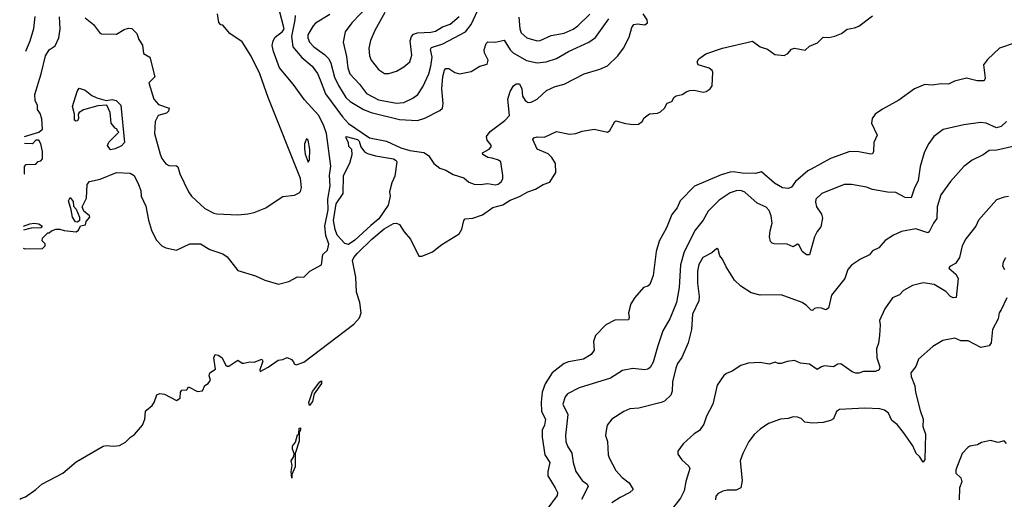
# Model space of a CAD drawing. Extents: x 2057697 to 2160550, y 827490 to 1016834.
# Tile 22 of 256: x 2057908 to 2064486, y 868758 to 871966. Entities that reach past the tile are written whole.
import ezdxf

# ---------------------------------------------------------------- set-up
doc = ezdxf.new("R2010")
doc.units = 0

msp = doc.modelspace()

# ---------------------------------------------------------------- linework, layer by layer
at = {"layer": '0CON20XD'}
for points in [[(2060237.7, 872062.3), (2060126.5, 871945), (2060083.3, 871885), (2060070, 871815), (2060090.9, 871720.9), (2060100.3, 871645), (2060114.7, 871605), (2060179.1, 871535), (2060225, 871473.8), (2060305, 871430.6), (2060425, 871409), (2060475, 871412.2), (2060535, 871440.4), (2060568.5, 871465), (2060601.7, 871518.3), (2060641.3, 871605), (2060655, 871656.2), (2060662.6, 871715), (2060652.9, 871767.1), (2060659.3, 871780.7), (2060735, 871803.8), (2060885.5, 871884.5), (2060924.8, 871935.2), (2060985, 872063.3)], [(2057907.8, 868759.2), (2057915, 868763.8), (2057946.7, 868775), (2058015, 868823.8), (2058055, 868860.8), (2058195, 868932.5), (2058285, 869009.5), (2058465.4, 869114.6), (2058485, 869119.5), (2058535, 869114.2), (2058575, 869118.8), (2058615, 869140), (2058647.5, 869175), (2058675, 869192.5), (2058727.5, 869255), (2058743.3, 869295), (2058748.8, 869345), (2058754.3, 869355.7), (2058793.3, 869385), (2058806.7, 869405), (2058825, 869457.5), (2058845, 869466.7), (2058875, 869462.5), (2058955, 869420), (2058980, 869435), (2058982.5, 869475), (2058990.7, 869489.3), (2059025, 869490), (2059035, 869510), (2059095, 869480), (2059130, 869485), (2059145, 869520), (2059166.4, 869533.6), (2059182.5, 869555), (2059173.3, 869585), (2059177.5, 869605), (2059215, 869630), (2059204.2, 869705), (2059213.1, 869726.9), (2059235, 869722.5), (2059257.8, 869707.8), (2059285, 869656.7), (2059295, 869650), (2059305, 869650), (2059365, 869690), (2059395, 869670), (2059405, 869670), (2059445, 869678), (2059475, 869676.7), (2059526.4, 869696.4), (2059533.3, 869683.3), (2059513.3, 869625), (2059515, 869612.5), (2059568, 869642), (2059635, 869690), (2059666.1, 869693.9), (2059695, 869706.7), (2059723, 869693), (2059738.3, 869678.3), (2059742.5, 869665), (2059755, 869657.5), (2059805.8, 869675), (2060139.4, 869930.6), (2060177.2, 869972.8), (2060188.7, 870005), (2060181.2, 870075), (2060158.1, 870145), (2060154.3, 870245), (2060131.4, 870355), (2060139.5, 870375), (2060164.5, 870405.5), (2060260.5, 870499.5), (2060342.9, 870567.1), (2060405, 870604.3), (2060425, 870605.8), (2060445, 870596), (2060476.7, 870546.7), (2060518.3, 870498.3), (2060575, 870383.8), (2060594, 870384), (2060623.8, 870395), (2060665, 870413.2), (2060728.3, 870461.7), (2060843.8, 870535), (2060862.2, 870565), (2060876.3, 870623.7), (2060884.6, 870635.4), (2060935, 870638.9), (2060999, 870661), (2061069.2, 870710.8), (2061135, 870727.8), (2061185, 870760), (2061246.8, 870783.2), (2061302.9, 870815), (2061355, 870831.9), (2061405, 870864.7), (2061449.4, 870880.6), (2061490, 870945), (2061488.1, 871005), (2061463.7, 871043.7), (2061438.3, 871068.3), (2061365, 871100), (2061337.1, 871165), (2061343.4, 871176.6), (2061365, 871183.5), (2061415, 871181.1), (2061495, 871218.6), (2061580.5, 871200.5), (2061624.2, 871204.2), (2061665, 871221.4), (2061745, 871234.4), (2061835, 871213.8), (2061851.2, 871225), (2061884.3, 871285.7), (2061891.2, 871288.8), (2061955, 871272.2), (2062005.8, 871265.8), (2062041.4, 871268.6), (2062066.7, 871285), (2062080.7, 871309.3), (2062115, 871336.7), (2062168.3, 871341.7), (2062189.8, 871350.2), (2062215.8, 871375), (2062232.9, 871407.1), (2062265, 871420), (2062281.5, 871448.5), (2062295, 871457.5), (2062335, 871466), (2062365, 871487.1), (2062385, 871493.1), (2062415, 871494), (2062475, 871481.9), (2062495, 871485.8), (2062522, 871505), (2062535.5, 871524.5), (2062539.1, 871615), (2062535, 871625.7), (2062515, 871641.9), (2062441.2, 871665), (2062433.3, 871685), (2062446.1, 871703.9), (2062493.1, 871736.9), (2062603.3, 871776.7), (2062805, 871822.2), (2062855, 871785.6), (2062905, 871768.8), (2062953.9, 871733.9), (2063015, 871726.7), (2063039.5, 871740.5), (2063065, 871768.8), (2063085, 871776.2), (2063155, 871763.3), (2063185, 871790), (2063238.8, 871811.2), (2063275, 871850), (2063315, 871848), (2063355, 871856.2), (2063397.5, 871875), (2063436.1, 871903.9), (2063485, 871911.2), (2063515, 871924), (2063606.8, 871993.2)], [(2057930.6, 870438.5), (2057945, 870433.8), (2058060, 870435), (2058077.5, 870455), (2058077, 870467), (2058058.3, 870488.3), (2058060, 870505), (2058095, 870540), (2058105, 870540), (2058120, 870555), (2058150, 870565), (2058175.8, 870565.8), (2058205, 870556.7), (2058285, 870547.5), (2058300.7, 870559.3), (2058313.3, 870586.7), (2058347.5, 870595), (2058353, 870617), (2058376.2, 870645), (2058373.3, 870655), (2058335.8, 870685.8), (2058325.8, 870715), (2058355, 870772.5), (2058358.6, 870865), (2058374.2, 870885), (2058445, 870899.5), (2058555, 870944.4), (2058645, 870940.3), (2058672.1, 870925), (2058702.5, 870865), (2058716.7, 870825), (2058720.5, 870785), (2058749.9, 870719.9), (2058767.8, 870625), (2058788, 870558), (2058820, 870495), (2058856.7, 870455), (2058885, 870440), (2058955, 870424.2), (2059045, 870467.8), (2059115, 870466.7), (2059178.3, 870428.3), (2059238.3, 870408.3), (2059265, 870400), (2059295, 870380), (2059365, 870290), (2059484.1, 870254.1), (2059545, 870223.8), (2059637, 870197), (2059705, 870214.4), (2059765, 870246), (2059805.9, 870244.1), (2059845.8, 870285), (2059924.2, 870325.8), (2059934.1, 870395.9), (2059964.1, 870425.9), (2059974.4, 870465), (2059952.3, 870522.3), (2059946.2, 870585), (2059969, 870695), (2059966.8, 870765), (2059981.9, 870855), (2059978, 870925), (2059985.6, 870985.6), (2059957.8, 871205), (2059937.9, 871262.1), (2059905, 871326.7), (2059810.3, 871430.3), (2059735.8, 871535), (2059643.6, 871643.6), (2059602.8, 871752.8), (2059595.2, 871794.8), (2059600.8, 871825), (2059615, 871849.6), (2059663.7, 871886.3), (2059674.6, 871905), (2059644.6, 872025)], [(2057940.7, 871186.1), (2058036.8, 871213.2), (2058060, 871235), (2058055, 871303.8), (2058045, 871338), (2058026.2, 871365), (2058027.3, 871392.7), (2058010.9, 871425), (2058009.6, 871465), (2058051.8, 871605), (2058080, 871725), (2058104.3, 871765.7), (2058145, 871792.5), (2058170, 871845), (2058178.5, 871905), (2058174.5, 871985.5)], [(2057948.4, 871755.6), (2057977.1, 871825), (2058002.9, 871907.1), (2058011.5, 871988.5)], [(2058345, 871978.5), (2058400, 871935), (2058440, 871880), (2058455, 871872), (2058555, 871868.8), (2058605, 871900), (2058635, 871910), (2058657, 871907), (2058690, 871875), (2058703, 871833), (2058727.5, 871795), (2058735, 871740), (2058776.7, 871715), (2058811.2, 871585), (2058771.2, 871545), (2058803.3, 871435), (2058835, 871399.2), (2058907.5, 871375), (2058902.5, 871355), (2058888.3, 871341.7), (2058833.7, 871326.3), (2058812.1, 871285), (2058808.8, 871205), (2058846.2, 871066.2), (2058856.9, 871036.9), (2058885, 871002), (2058905, 870991.2), (2058955, 870988.8), (2058965, 870982.5), (2058978.6, 870935), (2059034.6, 870814.6), (2059055.6, 870785), (2059145, 870704.6), (2059205, 870672.1), (2059225, 870667.3), (2059365, 870662.2), (2059432.1, 870667.9), (2059475, 870677.1), (2059552.8, 870707.2), (2059587.4, 870732.6), (2059665, 870783.3), (2059745, 870793.8), (2059775, 870807.5), (2059783.6, 870816.4), (2059791.2, 870845), (2059784, 870905), (2059567.5, 871445), (2059512, 871605), (2059455, 871722.5), (2059395, 871818.6), (2059312.5, 871875), (2059265, 871930), (2059251.7, 871931.7), (2059238.3, 871948.3), (2059230, 872005)], [(2059747.5, 871995), (2059746.7, 871965), (2059723.6, 871855), (2059732.7, 871785), (2059794, 871714), (2059861.8, 871655), (2059896.5, 871606.5), (2059915.2, 871565), (2059950.4, 871470.4), (2060065.6, 871315.6), (2060105, 871272.3), (2060245, 871175.4), (2060357.5, 871155), (2060455, 871108.5), (2060515, 871091.6), (2060608.3, 871078.3), (2060638.2, 871058.2), (2060674.4, 871004.4), (2060714.2, 870974.2), (2060755, 870960), (2060805, 870930.8), (2060875, 870909.2), (2060909.5, 870879.5), (2060945, 870866), (2060984.2, 870864.2), (2061035, 870871.4), (2061085, 870861.4), (2061105, 870865.7), (2061126.9, 870883.1), (2061136.2, 870903.8), (2061136.4, 870923.6), (2061122.5, 871015), (2061107.6, 871027.6), (2061065, 871039.5), (2061035, 871045.3), (2061001.4, 871065), (2061000, 871075), (2061045, 871100.9), (2061057.2, 871115), (2061058, 871128), (2061031.7, 871161.7), (2061027.5, 871185), (2061051.7, 871218.3), (2061148.3, 871291.7), (2061180, 871325), (2061168.2, 871435), (2061185, 871485.8), (2061208, 871525), (2061225, 871537.5), (2061246.3, 871536.3), (2061263.3, 871505), (2061268.1, 871455), (2061285, 871426), (2061305, 871413.1), (2061325, 871414.5), (2061365.7, 871435), (2061427.4, 871492.6), (2061485, 871518.9), (2061545, 871535.5), (2061680, 871605), (2061785, 871635.7), (2061835, 871658.6), (2061903.3, 871725), (2061943, 871777), (2061979.3, 871849.3), (2061998.5, 871915), (2062011.4, 871935), (2062035, 871939.7), (2062085, 871932.7), (2062103.3, 871945), (2062100, 871965), (2062073.9, 872005)], [(2059978.9, 872001.1), (2059885, 871942.3), (2059867.7, 871925), (2059832.7, 871865), (2059832.2, 871845), (2059845, 871815.6), (2059872.5, 871785), (2059945, 871732.9), (2059972.5, 871705), (2059987.1, 871675), (2060011.9, 871581.9), (2060037, 871527), (2060087.8, 871445), (2060115, 871418.1), (2060205, 871364.7), (2060256.4, 871346.4), (2060445, 871297.9), (2060565, 871292.9), (2060615, 871307.3), (2060715, 871358.9), (2060731.9, 871375), (2060737.3, 871405), (2060727.5, 871505), (2060734, 871586), (2060745, 871628.8), (2060755, 871639.2), (2060775, 871639.2), (2060815, 871613.3), (2060845.6, 871604.4), (2060925, 871620.8), (2060982.5, 871655), (2061031.7, 871668.3), (2061037.1, 871695), (2061014, 871744), (2061011.1, 871765), (2061023.8, 871806.2), (2061035, 871818.1), (2061085, 871816.4), (2061145, 871830), (2061184.8, 871764.8), (2061206, 871745), (2061295, 871693.1), (2061365, 871677.1), (2061425, 871683.9), (2061493.4, 871706.6), (2061575, 871752.9), (2061710, 871815), (2061755, 871846.5), (2061845, 871972.9)], [(2060348.2, 872015), (2060280.5, 871895), (2060252.7, 871827.3), (2060240.5, 871775), (2060245.6, 871725.6), (2060256.4, 871696.4), (2060305, 871634), (2060345, 871607.5), (2060375, 871607.1), (2060425, 871621.4), (2060475, 871650.6), (2060514.7, 871685.3), (2060528.3, 871728.3), (2060517.8, 871825), (2060526.2, 871855), (2060539.4, 871870.6), (2060565, 871878.8), (2060655, 871882.9), (2060685, 871890), (2060732.3, 871917.7), (2060785, 871937.2), (2060845, 871988.2)], [(2061243.6, 871983.6), (2061249.5, 871905), (2061258.3, 871878.3), (2061296.7, 871845), (2061365, 871825.7), (2061385, 871828.1), (2061459.6, 871860.4), (2061545, 871876.2), (2061605, 871903.3), (2061637.3, 871925), (2061717.3, 872002.7)], [(2064558.3, 871811.7), (2064455, 871775.3), (2064375, 871700.4), (2064348.1, 871665), (2064359.2, 871575), (2064352, 871558), (2064305, 871556.7), (2064234.6, 871575.4), (2064154.6, 871555.4), (2064114.4, 871535.6), (2064065, 871537.3), (2064005, 871528.2), (2063955, 871533.5), (2063886.9, 871505), (2063781.6, 871428.4), (2063671.5, 871368.5), (2063624.2, 871335), (2063602.5, 871305), (2063600, 871275), (2063637.1, 871195), (2063615.7, 871145), (2063612, 871085), (2063605, 871070), (2063593.8, 871066.2), (2063515, 871082.2), (2063455, 871084.2), (2063325, 871038.9), (2063196.8, 870966.8), (2063174.5, 870955), (2063090.8, 870885), (2063063.4, 870846.6), (2063045, 870836.9), (2063005, 870842.4), (2062952, 870872), (2062865, 870948), (2062825, 870938), (2062735, 870940), (2062675, 870949.2), (2062655, 870945.8), (2062595, 870928.1), (2062417, 870853), (2062321.2, 870755), (2062300.9, 870709.1), (2062265, 870663.3), (2062229.2, 870575), (2062180.8, 870485), (2062160.8, 870415), (2062141.1, 870255), (2062117.1, 870195), (2062105.6, 870184.4), (2062075, 870175.8), (2062017.5, 870107.5), (2061991.9, 870065), (2061975.5, 870005), (2061979.4, 869975), (2061975, 869958.8), (2061885, 869956), (2061825, 869925.9), (2061754.6, 869855), (2061741.5, 869815), (2061747.1, 869755), (2061725, 869727.5), (2061675, 869696.5), (2061575, 869678.9), (2061545, 869666.1), (2061466.4, 869603.6), (2061419.2, 869530.8), (2061399.6, 869475), (2061391.2, 869408.8), (2061394.8, 869344.8), (2061421.1, 869295), (2061415.3, 869255), (2061399.6, 869220.4), (2061398.5, 869175), (2061415.6, 869055.6), (2061450, 869005), (2061436.6, 868945), (2061437.3, 868915), (2061484.7, 868834.7), (2061500, 868805), (2061499.4, 868785), (2061430, 868690)], [(2058515, 871096), (2058494.2, 871125), (2058502.5, 871147.5), (2058570, 871215), (2058560, 871225), (2058560, 871235), (2058545, 871240), (2058520, 871275), (2058513.3, 871345), (2058490, 871395), (2058430.7, 871389.3), (2058335, 871363.8), (2058304.2, 871345.8), (2058297.5, 871335), (2058300, 871305), (2058295, 871290), (2058285, 871287.5), (2058275, 871293.3), (2058274, 871335), (2058261.1, 871385), (2058291.2, 871485), (2058305, 871507.5), (2058345, 871494), (2058389.5, 871459.5), (2058424.2, 871444.2), (2058485, 871426), (2058525, 871432), (2058553.3, 871426.7), (2058584, 871395), (2058607.5, 871145), (2058588.3, 871121.7), (2058545, 871102), (2058515, 871096)], [(2064500.8, 871285), (2064465, 871251.4), (2064435, 871243.3), (2064365, 871274.3), (2064328.3, 871278.3), (2064215, 871262.5), (2064078.8, 871231.2), (2064016.2, 871185), (2063981.3, 871138.7), (2063964.2, 871105), (2063950, 871075), (2063924.4, 870985), (2063911.4, 870891.4), (2063884.1, 870835.9), (2063865, 870774.4), (2063825, 870777.5), (2063760.9, 870810.9), (2063705, 870813.8), (2063605, 870831.5), (2063565, 870845.6), (2063465, 870864.4), (2063416.6, 870863.4), (2063266.5, 870803.5), (2063226.2, 870765), (2063224.2, 870745), (2063232.5, 870715), (2063264.3, 870665), (2063271.7, 870638.3), (2063259.5, 870580.5), (2063235, 870550), (2063217.5, 870515), (2063185, 870393.8), (2063165, 870394.2), (2063135, 870415.7), (2063115, 870458.8), (2063105, 870464), (2063075, 870447.1), (2063035, 870465.6), (2062948.3, 870468.3), (2062935, 870470.8), (2062925, 870483.8), (2062918.5, 870515), (2062921.1, 870555), (2062935.5, 870605), (2062929.2, 870655), (2062915, 870690.8), (2062895, 870713.1), (2062835, 870738.9), (2062753.7, 870813.7), (2062725, 870822.9), (2062695, 870821.9), (2062655, 870807.5), (2062581.2, 870758.8), (2062508.8, 870685), (2062473.6, 870626.3), (2062421.9, 870558.1), (2062346.7, 870413.3), (2062322.3, 870327.7), (2062313.2, 870175), (2062295.4, 870075), (2062251.1, 869965), (2062205.5, 869884.5), (2062171.1, 869785), (2062141.1, 869675), (2062120.3, 869639.7), (2062105, 869628), (2062085, 869624.2), (2062005, 869634.2), (2061935, 869620.8), (2061855, 869568.9), (2061645, 869504.2), (2061568.8, 869465), (2061551.4, 869445), (2061537.8, 869395), (2061569.1, 869325), (2061554.4, 869185), (2061557.1, 869145), (2061567.1, 869115), (2061596.5, 869066.5), (2061605.5, 869005), (2061624.5, 868945), (2061665.6, 868885), (2061699.2, 868859.2), (2061706.2, 868845), (2061661.6, 868758.4)], [(2057937.3, 870932.3), (2057940, 870935), (2057940, 870985), (2057951.7, 870998.3), (2058015, 871000), (2058031.7, 871018.3), (2058048.3, 871021.7), (2058060, 871035), (2058060, 871085), (2058049.2, 871135), (2058035, 871160), (2058015, 871160), (2057993, 871137), (2057940.1, 871139.3)], [(2059835, 871012.5), (2059845, 871030), (2059847.2, 871097.2), (2059835, 871160), (2059825, 871170), (2059810.8, 871135), (2059810.6, 871105), (2059815, 871067.5), (2059835, 871012.5)], [(2060105, 870461.7), (2060079.1, 870469.1), (2060029.2, 870525), (2060015, 870562.5), (2060004.3, 870624.3), (2060022.3, 870735), (2060068.1, 870805), (2060071.5, 870925), (2060113, 871007), (2060129.5, 871065), (2060127.4, 871097.4), (2060107.5, 871117.5), (2060105.7, 871145), (2060088.8, 871175), (2060090, 871185), (2060165.9, 871165), (2060176, 871155), (2060186.1, 871115), (2060212.7, 871082.7), (2060231.8, 871071.8), (2060286, 871056), (2060405.2, 871035.2), (2060422.9, 871025), (2060426.9, 871015), (2060415, 870920), (2060394.7, 870875.3), (2060379.2, 870815), (2060382, 870785), (2060370, 870725), (2060306.9, 870635), (2060255, 870590), (2060148, 870492), (2060105, 870461.7)], [(2064555, 871121.5), (2064436.4, 871093.6), (2064385, 871090.5), (2064345, 871062.9), (2064272.1, 871027.9), (2064216, 870984), (2064126.3, 870883.7), (2064062.5, 870795), (2064037.1, 870715), (2064035, 870637.5), (2064012.9, 870605), (2063985, 870546.7), (2063975, 870540), (2063895, 870567.1), (2063800.3, 870549.7), (2063745, 870526.2), (2063690.3, 870489.7), (2063649.1, 870440.9), (2063605, 870421.2), (2063586.6, 870393.4), (2063525.8, 870364.2), (2063465, 870323.8), (2063441.2, 870295), (2063420, 870235), (2063331.4, 870125), (2063311.9, 870038.1), (2063295, 870025.7), (2063265, 870037.1), (2063235, 870040), (2063217.5, 870035), (2063205, 870022.5), (2063195, 870023.3), (2063165.4, 870055.4), (2063135, 870075.8), (2062995, 870126.2), (2062855, 870124.2), (2062795, 870138.8), (2062726.7, 870185), (2062684.3, 870224.3), (2062627.5, 870312.5), (2062603.3, 870365), (2062586.4, 870386.4), (2062575, 870430), (2062565, 870436.7), (2062531.9, 870408.1), (2062471.4, 870375), (2062445, 870330), (2062435.4, 870285), (2062436.4, 870205), (2062447.3, 870115), (2062444.6, 870085), (2062403.7, 869996.3), (2062395.5, 869895), (2062373.1, 869805), (2062332, 869708), (2062303.7, 869666.3), (2062291.5, 869635), (2062269.6, 869545), (2062267.4, 869482.6), (2062258.5, 869455), (2062217.1, 869415), (2062194.6, 869405.4), (2062045, 869368.6), (2061985, 869364.3), (2061944.3, 869345.7), (2061863.8, 869295), (2061834, 869255), (2061824.1, 869205.9), (2061822, 869185), (2061836.2, 869145), (2061840, 869055), (2061845.8, 869035), (2061891.7, 868951.7), (2061934, 868905), (2061979.6, 868869.6), (2062006, 868825), (2061985, 868803.1), (2061918.7, 868771.3), (2061865, 868736)], [(2058295, 870612.5), (2058280, 870615), (2058260, 870645), (2058252.5, 870695), (2058233.8, 870755), (2058245, 870777.5), (2058265, 870750), (2058268.3, 870718.3), (2058285, 870700), (2058307.5, 870645), (2058307, 870623), (2058295, 870612.5)], [(2064515, 870784), (2064485, 870780), (2064435, 870761.2), (2064315, 870626.2), (2064297.1, 870585), (2064230.3, 870499.7), (2064205.7, 870455), (2064187.1, 870375), (2064160, 870335), (2064123.3, 870315), (2064116.2, 870305), (2064162.5, 870265), (2064177.1, 870235), (2064165, 870107.5), (2064145, 870106.9), (2064126, 870115), (2064095, 870148), (2064017.5, 870195), (2063945, 870206.2), (2063872.1, 870187.9), (2063813.3, 870155), (2063785, 870126.7), (2063740, 870105), (2063687.3, 870032.7), (2063652, 869955), (2063657.5, 869925), (2063653.1, 869855), (2063645, 869802.5), (2063631.4, 869765), (2063635.7, 869705), (2063654.3, 869645), (2063649.2, 869625), (2063625, 869612.5), (2063545, 869614.3), (2063515, 869603.3), (2063495, 869602.2), (2063470.7, 869610.7), (2063395, 869664.2), (2063375, 869662.5), (2063345, 869644.2), (2063285, 869650.8), (2063264.4, 869645.6), (2063235, 869626.2), (2063185, 869662.5), (2063125, 869668.8), (2063085, 869686.2), (2063035, 869680), (2062995, 869666.2), (2062975, 869666.7), (2062955, 869676.7), (2062915, 869663.3), (2062855, 869673.3), (2062775, 869668.8), (2062726.1, 869653.9), (2062667.5, 869615), (2062629.5, 869600.5), (2062612.7, 869587.3), (2062568.3, 869521.7), (2062538.6, 869395), (2062495.8, 869315), (2062478.7, 869261.3), (2062450.6, 869219.4), (2062414.2, 869195.8), (2062340.5, 869129.5), (2062305, 869080), (2062305, 869060), (2062331.7, 869021.7), (2062379.4, 868979.4), (2062386.2, 868965), (2062357.5, 868877.5), (2062347.8, 868815), (2062323.9, 868766.1), (2062250.8, 868675)], [(2057932.6, 870586.5), (2057975, 870600.4), (2058005, 870604.6), (2058035, 870600), (2058058.8, 870585), (2058050, 870575), (2057985, 870572.7), (2057932.3, 870558)], [(2064495, 870373.3), (2064479.2, 870345), (2064475, 870320), (2064488, 870295)], [(2064502.5, 870105), (2064466.2, 870025), (2064451.2, 870005), (2064444.2, 869965), (2064408.1, 869895), (2064397.5, 869805), (2064386.2, 869785), (2064330, 869775), (2064245, 869819.4), (2064195, 869817.5), (2064176.8, 869826.8), (2064155, 869836.9), (2064075, 869821.2), (2064008.8, 869781.2), (2063912.5, 869695), (2063895, 869647.5), (2063862.5, 869605), (2063865, 869580), (2063888.3, 869518.3), (2063892.5, 869475), (2063923.4, 869353.4), (2063944.5, 869295), (2063942.9, 869245), (2063959.2, 869195), (2063955.8, 869025), (2063945, 869007.5), (2063920, 869045), (2063896.7, 869065), (2063875, 869116.2), (2063811.9, 869205), (2063769.5, 869259.5), (2063734.3, 869285), (2063712.5, 869335), (2063685, 869354.2), (2063655, 869364), (2063555, 869368.6), (2063385, 869359.2), (2063364.3, 869345.7), (2063345, 869296.7), (2063325, 869286.2), (2063275, 869272.9), (2063205, 869268.6), (2063154.1, 869274.1), (2063128.3, 869298.3), (2063105, 869308), (2063075, 869310), (2063041.7, 869298.3), (2062990, 869295), (2062910.8, 869265), (2062855, 869227.9), (2062815, 869191.5), (2062779.2, 869145), (2062739.2, 869065), (2062721.4, 869015), (2062734.6, 868885), (2062726.2, 868835), (2062695, 868819.5), (2062635, 868819.7), (2062605, 868813.3), (2062575, 868798.3), (2062559.8, 868780.2), (2062556.2, 868755)], [(2059845, 869386.7), (2059840, 869405), (2059865, 869480), (2059912.5, 869545), (2059925, 869550), (2059925, 869533.3), (2059876.3, 869463.7), (2059865, 869413.8), (2059845, 869386.7)], [(2059725, 868900), (2059721.1, 868945), (2059727.5, 868985), (2059721.9, 869015), (2059740, 869045), (2059742.5, 869065), (2059731.2, 869095), (2059731.5, 869115), (2059749.6, 869140.4), (2059765, 869190), (2059773.6, 869196.4), (2059774.5, 869235), (2059785, 869236.7), (2059785, 869220), (2059776.1, 869203.9), (2059775, 869147.5), (2059748.8, 869065), (2059747.3, 868975), (2059726.2, 868925), (2059725, 868900)], [(2064501.7, 869131.7), (2064485, 869150), (2064445, 869137.5), (2064395, 869151.2), (2064335, 869138), (2064306.5, 869123.5), (2064256.7, 869115), (2064242.5, 869105), (2064204.3, 869065), (2064162.2, 868955), (2064163.2, 868933.2), (2064195, 868903.3), (2064202.5, 868875), (2064188, 868835), (2064183.8, 868755)]]:
    msp.add_lwpolyline(points, dxfattribs=at)

doc.saveas('drawing.dxf')
